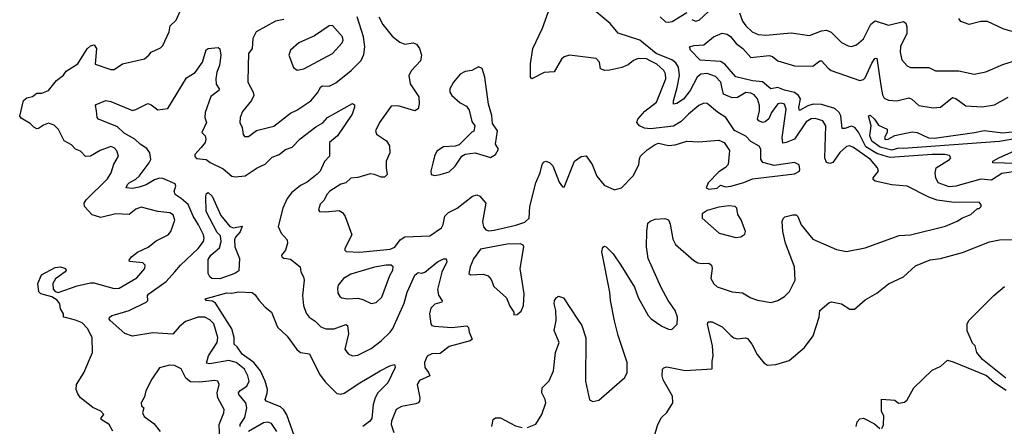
# Model space of a CAD drawing. Extents: x 1995161 to 2088924, y 769148 to 906007.
# Tile 188 of 256: x 2066253 to 2072114, y 810025 to 812447. Entities that reach past the tile are written whole.
import ezdxf

# ---------------------------------------------------------------- set-up
doc = ezdxf.new("R2010")
doc.units = 0

msp = doc.modelspace()

# ---------------------------------------------------------------- linework, layer by layer
at = {"layer": '0CON20XD'}
for points in [[(2066806.7, 809996.7), (2066785.7, 810035.7), (2066737.5, 810065), (2066737.5, 810075), (2066753.3, 810095), (2066736.7, 810115), (2066687.4, 810137.4), (2066615, 810194.2), (2066598.3, 810218.3), (2066590, 810245), (2066591.2, 810275), (2066635.5, 810344.5), (2066686.7, 810465), (2066684.4, 810555), (2066657.1, 810607.1), (2066625, 810640.5), (2066585, 810658), (2066525, 810672.5), (2066513.3, 810675), (2066513.3, 810695), (2066495.8, 810725), (2066492.2, 810755), (2066476.5, 810776.5), (2066445, 810796.5), (2066378.8, 810815), (2066367, 810827), (2066360, 810875), (2066382.2, 810927.8), (2066465, 810970.5), (2066495.5, 810975.5), (2066525.5, 810965.5), (2066528.6, 810955), (2066522.9, 810945), (2066466.8, 810903.2), (2066449.4, 810875), (2066451.6, 810841.6), (2066465, 810827.6), (2066481.6, 810821.6), (2066595, 810862), (2066675, 810880), (2066695, 810880), (2066815, 810845.6), (2066845, 810848.2), (2066949.9, 810910.1), (2066998.1, 810965), (2067000, 810985), (2066985, 810999.4), (2066906.4, 811006.4), (2066903.8, 811015), (2066919.2, 811035), (2066955, 811062.5), (2067017.4, 811092.6), (2067065, 811129.1), (2067137.5, 811165), (2067152.4, 811185), (2067177, 811253), (2067165.5, 811285), (2067146.9, 811296.9), (2067074.4, 811304.4), (2066975, 811331.4), (2066945, 811319.2), (2066905, 811287.2), (2066825, 811290.7), (2066735, 811269.6), (2066683.3, 811285), (2066639.2, 811335), (2066636.9, 811355), (2066647.8, 811375), (2066775, 811499.4), (2066797.8, 811535), (2066813.8, 811586.2), (2066840.6, 811635), (2066831.4, 811665), (2066815, 811684.3), (2066795, 811690.9), (2066785, 811687.9), (2066732, 811668), (2066674.2, 811634.2), (2066645, 811631.2), (2066614.5, 811664.5), (2066585, 811676.7), (2066562.2, 811702.2), (2066517.5, 811725), (2066483.6, 811793.6), (2066458.3, 811818.3), (2066425, 811831.2), (2066395, 811819.5), (2066365, 811798.6), (2066355, 811797.1), (2066336.6, 811806.6), (2066315, 811828.6), (2066260.9, 811860.9), (2066252.9, 811872.9), (2066275, 811966), (2066295, 811982.5), (2066330, 811990), (2066355, 812010), (2066385, 812010), (2066425, 812025.8), (2066471.2, 812085), (2066512.7, 812117.3), (2066530.3, 812139.7), (2066598.8, 812185), (2066655, 812274), (2066675, 812290.8), (2066696.9, 812296.9), (2066709.2, 812275), (2066701.9, 812181.9), (2066795, 812149.5), (2066815, 812149.6), (2066865, 812184.6), (2066995.2, 812214.8), (2067022.2, 812235), (2067035.7, 812254.3), (2067091.2, 812278.8), (2067105, 812293.3), (2067141.9, 812375), (2067149.3, 812410.7), (2067183.8, 812445), (2067215.7, 812515)], [(2069732.4, 811462.4), (2069792.7, 811432.7), (2069835, 811445.7), (2069905, 811518), (2069937.6, 811582.4), (2069941.5, 811618.5), (2069949.4, 811635), (2069987.6, 811672.4), (2070035, 811704.4), (2070055, 811711.1), (2070115, 811697.1), (2070155, 811701.9), (2070225, 811723.3), (2070295, 811720), (2070415, 811730), (2070445.9, 811715.9), (2070478.6, 811668.6), (2070470, 811585), (2070455, 811566.2), (2070415, 811540), (2070351.4, 811475), (2070339.2, 811445), (2070355, 811437.5), (2070405, 811443.5), (2070425, 811461.9), (2070455, 811452.5), (2070486.2, 811455), (2070563, 811477), (2070615, 811500), (2070865, 811529.6), (2070894, 811545), (2070897.5, 811555), (2070892.3, 811582.3), (2070865.8, 811595.8), (2070745, 811578), (2070677, 811597), (2070665.6, 811615.6), (2070664.3, 811675), (2070654.4, 811694.4), (2070605, 811721.9), (2070575, 811752.9), (2070507.6, 811787.6), (2070456.2, 811865), (2070406.2, 811896.2), (2070345, 811947.5), (2070325, 811949.1), (2070295, 811935.4), (2070233.6, 811885), (2070190.3, 811839.7), (2070145, 811812.3), (2070007.8, 811797.8), (2069971.7, 811801.7), (2069941.9, 811815), (2069927.3, 811835), (2069932.7, 811855), (2069975, 811902.5), (2070043.5, 811956.5), (2070098.4, 812095), (2070097.6, 812125), (2070086.7, 812145), (2070045, 812182.2), (2070010.8, 812200.8), (2069985, 812213), (2069935, 812215.9), (2069906.6, 812203.4), (2069875, 812178.4), (2069837.2, 812162.8), (2069765, 812145.7), (2069735.2, 812145.2), (2069710.4, 812155), (2069703.9, 812195), (2069685, 812215.4), (2069525, 812235.6), (2069494.5, 812225.5), (2069477.8, 812212.2), (2069434.1, 812135.9), (2069375, 812133.4), (2069302.5, 812095), (2069294.5, 812104.5), (2069293.7, 812185), (2069307.7, 812275), (2069365, 812397.5), (2069401.5, 812495)], [(2070432.6, 812045), (2070425.9, 812075.9), (2070395, 812108.2), (2070345, 812127.4), (2070307.2, 812122.8), (2070285, 812104.6), (2070243.8, 812025), (2070205, 811972.7), (2070165, 811946.9), (2070145, 811944.2), (2070144.6, 811964.6), (2070167.5, 812042.5), (2070180, 812115), (2070174.9, 812164.9), (2070159.6, 812189.6), (2070135, 812207.5), (2070041.1, 812245), (2069945, 812325.8), (2069815, 812366.9), (2069768.6, 812425), (2069684.8, 812494.8)], [(2070255, 812448.2), (2070275, 812437.8), (2070298.2, 812445), (2070352.5, 812495)], [(2067825, 812447.7), (2067775, 812437.5), (2067660.9, 812375), (2067640.5, 812335), (2067636.4, 812275), (2067615.5, 812245), (2067612.4, 812172.4), (2067610.9, 812075), (2067642.1, 812015), (2067646.2, 811995), (2067633.3, 811965), (2067579.3, 811900.7), (2067564.4, 811865), (2067564.1, 811834.1), (2067576.7, 811805), (2067582.5, 811762.5), (2067592, 811752), (2067615, 811751.4), (2067663.3, 811786.7), (2067765, 811813.5), (2067865, 811890.5), (2067901.9, 811908.1), (2067985, 811963.3), (2068025, 812011.1), (2068045, 812046.9), (2068055, 812052.2), (2068095, 812051.1), (2068135, 812070), (2068225.4, 812145), (2068285, 812204.4), (2068300.5, 812239.5), (2068308.1, 812285), (2068299.5, 812345), (2068262.7, 812465)], [(2068390.3, 812465), (2068415, 812417.5), (2068469.2, 812349.2), (2068515, 812312.5), (2068545, 812300.4), (2068595, 812310), (2068615, 812300.8), (2068632.1, 812275), (2068643.8, 812236.2), (2068638.1, 812201.9), (2068584.4, 812145), (2068570, 812115), (2068577.3, 812065), (2068628.1, 811988.1), (2068630.8, 811945), (2068624, 811916), (2068605, 811904.7), (2068505, 811934.8), (2068465, 811932.7), (2068394.7, 811835), (2068370, 811785), (2068376, 811765), (2068435.7, 811725), (2068454.4, 811695), (2068455.7, 811655), (2068434.3, 811605), (2068434.3, 811564.3), (2068440, 811525), (2068425, 811509.4), (2068405, 811508.5), (2068365, 811525.6), (2068338.6, 811528.6), (2068265, 811506.7), (2068225, 811502.9), (2068195, 811476), (2068165, 811467.8), (2068098.1, 811425), (2068080.6, 811405), (2068065, 811371.2), (2068042.1, 811347.9), (2068031.2, 811315), (2068037.5, 811305), (2068072.4, 811302.4), (2068155, 811310.6), (2068175, 811298), (2068190.8, 811275), (2068230.6, 811165), (2068188.5, 811085), (2068188.1, 811075), (2068196.2, 811066.2), (2068278.3, 811061.7), (2068458.8, 811081.2), (2068486.9, 811093.1), (2068517.5, 811135), (2068545.5, 811154.5), (2068695, 811158.9), (2068763, 811207), (2068773.3, 811226.7), (2068783.8, 811276.2), (2068805, 811297.9), (2068856.9, 811325), (2068947.5, 811395), (2068975, 811404.4), (2068992.5, 811395), (2069027.8, 811355), (2069008, 811245), (2069014, 811214), (2069028.1, 811195), (2069045, 811190), (2069076.8, 811193.2), (2069207.1, 811222.9), (2069259.2, 811240.8), (2069286.4, 811265), (2069289.4, 811335), (2069325.6, 811474.4), (2069351.2, 811535), (2069362.5, 811585), (2069371.5, 811598.5), (2069385, 811604.3), (2069406.9, 811596.9), (2069426.9, 811576.9), (2069465, 811480), (2069485, 811452.5), (2069495, 811450), (2069556.4, 811603.6), (2069595, 811632.5), (2069625, 811636.2), (2069660, 811585), (2069688.1, 811515), (2069732.4, 811462.4)], [(2070065.6, 812465), (2070098, 812435), (2070115, 812431.6), (2070136.9, 812436.9), (2070225, 812489.4)], [(2070537, 812487), (2070555, 812439.2), (2070575, 812411.1), (2070613.1, 812375), (2070648.5, 812358.5), (2070694, 812354), (2070845, 812369.6), (2070955, 812353.8), (2071025, 812380), (2071055, 812384.6), (2071083.5, 812373.5), (2071145, 812311.1), (2071185, 812290.6), (2071205, 812287.1), (2071235, 812296.9), (2071275, 812333.1), (2071319.1, 812420.8), (2071345, 812440.4), (2071425, 812415.4), (2071515, 812435.4), (2071527.2, 812427.2), (2071534.7, 812404.7), (2071532.9, 812365), (2071496.8, 812286.8), (2071494.6, 812254.6), (2071505, 812208), (2071535, 812172.9), (2071555, 812161.5), (2071665, 812163.1), (2071705, 812142.2), (2071843.4, 812143.4), (2071935, 812122.5), (2072005, 812135.6), (2072105, 812179.2), (2072231.1, 812218.9)], [(2072196.7, 812366.7), (2072111.4, 812391.4), (2072015, 812436.5), (2071975, 812436.8), (2071905, 812418.8), (2071856.1, 812436.1), (2071843.7, 812455)], [(2067905, 812146), (2067945, 812154.4), (2068114.5, 812245.5), (2068171.7, 812308.3), (2068178.1, 812325), (2068174.3, 812345), (2068115, 812413.3), (2068095, 812411.2), (2068008.6, 812351.4), (2067915, 812310), (2067865, 812266), (2067855.8, 812235), (2067882.4, 812162.4), (2067905, 812146)], [(2072195, 811544.8), (2072098.9, 811531.1), (2072038.5, 811491.5), (2071975, 811496.5), (2071825, 811454.8), (2071785, 811451.6), (2071720, 811475), (2071705.8, 811505), (2071702, 811535), (2071708.6, 811565), (2071787.5, 811615), (2071795.8, 811625), (2071788, 811638), (2071760, 811645), (2071685, 811643.5), (2071435, 811626), (2071392.8, 811637.2), (2071355, 811651), (2071290.2, 811690.2), (2071246.7, 811776.7), (2071224, 811804), (2071205, 811812.9), (2071165, 811798.2), (2071149.8, 811799.8), (2071140.8, 811875), (2071130.5, 811895), (2071105, 811918.4), (2071025, 811941), (2070975.6, 811944.4), (2070945, 811934.9), (2070895, 811905.6), (2070891.6, 811925), (2070900.9, 811975), (2070889.8, 811995), (2070865, 812013.2), (2070805, 812026.4), (2070765, 812042.5), (2070725, 812036.1), (2070675, 812076.1), (2070615, 812082.7), (2070516.7, 812106.7), (2070451.4, 812181.4), (2070425, 812198.2), (2070304.2, 812205), (2070246.2, 812265), (2070240, 812285), (2070265, 812294.3), (2070325, 812296.5), (2070382.5, 812345), (2070435, 812366), (2070465, 812360), (2070485, 812346.7), (2070517.1, 812305), (2070557.5, 812275), (2070605, 812221.8), (2070715, 812234.6), (2070735, 812227.3), (2070765, 812202.5), (2070865, 812172.7), (2070975, 812170), (2071015, 812201.1), (2071025, 812202.2), (2071065, 812157.8), (2071084, 812145), (2071255, 812085.6), (2071275, 812090.6), (2071285, 812101.4), (2071325, 812188.9), (2071343.6, 812215), (2071355, 812217.1), (2071378.3, 812055), (2071389.2, 811999.2), (2071399.6, 811979.6), (2071425, 811967.3), (2071475, 811963.6), (2071545, 811981.1), (2071563, 811973), (2071605, 811935.7), (2071691.5, 811921.5), (2071735, 811925.7), (2071805, 811983.5), (2071825, 811977.3), (2071885, 811933.5), (2071981.7, 811928.3), (2072055, 811939.2), (2072136.2, 811985)], [(2067565.5, 810025), (2067565.5, 810035), (2067593.1, 810076.9), (2067605.2, 810135), (2067600, 810165), (2067557.3, 810215), (2067556.1, 810225), (2067565, 810238.5), (2067605.4, 810265), (2067617.9, 810295), (2067611.1, 810325), (2067591, 810365), (2067541.8, 810405), (2067497.2, 810417.2), (2067385, 810396.4), (2067365, 810401.2), (2067376, 810445), (2067428.2, 810525), (2067432.7, 810555), (2067408.4, 810635), (2067385, 810658.9), (2067355.3, 810675.3), (2067315, 810675.4), (2067240.5, 810649.5), (2067201.5, 810618.5), (2067165, 810574.4), (2067045, 810582), (2066925, 810561.7), (2066878.5, 810578.5), (2066790.8, 810655), (2066784.6, 810665), (2066786.9, 810675), (2066804.3, 810685), (2066905, 810714.7), (2067006, 810765), (2067016, 810775), (2067014, 810805), (2067022.5, 810815), (2067125, 810886.7), (2067175.5, 810945), (2067209.5, 810985), (2067316.2, 811085), (2067346.2, 811125), (2067350.5, 811145), (2067346.6, 811165), (2067318.1, 811225), (2067286.5, 811276.5), (2067255.8, 811345.8), (2067215, 811382.9), (2067178.1, 811405), (2067172.7, 811425), (2067183.1, 811455), (2067178.5, 811468.5), (2067105, 811500.6), (2067085, 811502.5), (2067055, 811494.2), (2067005, 811462.5), (2066965, 811450), (2066925, 811441), (2066887.5, 811445), (2066893.8, 811465), (2066904.5, 811475), (2066943.6, 811496.4), (2066964, 811515), (2067023.8, 811595), (2067033.1, 811615), (2067027.6, 811655), (2067009.8, 811679.8), (2066970.5, 811705), (2066938.9, 811735), (2066875, 811770.9), (2066835, 811808.2), (2066721.2, 811855), (2066714.4, 811865), (2066710.5, 811905), (2066703.3, 811935), (2066707.8, 811942.2), (2066765, 811966), (2066795, 811960.6), (2066925, 811906.5), (2066945, 811911.2), (2067015, 811947.8), (2067035, 811940.5), (2067075, 811910), (2067135, 811917.1), (2067245, 812100), (2067298, 812132), (2067341.1, 812195), (2067362.2, 812267.8), (2067374.7, 812275.3), (2067435, 812281.4), (2067445, 812273.3), (2067450.4, 812235), (2067442.5, 812175), (2067425.8, 812134.2), (2067420.4, 812095), (2067423, 812063), (2067439.4, 812035), (2067437.8, 812025), (2067391.3, 811988.7), (2067357.5, 811895), (2067354.4, 811865), (2067365.6, 811835), (2067337.1, 811775), (2067357.1, 811755), (2067361.8, 811735), (2067356.2, 811715), (2067333.9, 811685), (2067296.1, 811645), (2067295, 811632.5), (2067305, 811621.2), (2067362.5, 811615), (2067385.8, 811595.8), (2067465, 811559.5), (2067515, 811515.5), (2067535, 811511.1), (2067595, 811517.8), (2067665.6, 811565), (2067715, 811586.2), (2067755, 811627.3), (2067796.6, 811643.4), (2067835, 811673.8), (2067875, 811688.5), (2067921.7, 811738.3), (2068015, 811808.8), (2068056.8, 811833.2), (2068085, 811863.5), (2068235, 811947.5), (2068245, 811940), (2068245.8, 811925.8), (2068231.9, 811885), (2068145.4, 811754.6), (2068096.2, 811715), (2068096.7, 811635), (2068067.4, 811602.6), (2068040.9, 811545), (2068022.7, 811527.2), (2067965, 811480.3), (2067925, 811460.4), (2067870.5, 811415), (2067845, 811382.9), (2067819.1, 811325), (2067790.6, 811215), (2067809.4, 811175), (2067846, 811135), (2067848, 811115), (2067836.1, 811073.9), (2067811.2, 811045), (2067814, 811035), (2067825, 811026.2), (2067865, 811020), (2067922, 810975), (2067926, 810945), (2067942.9, 810915), (2067945.6, 810895.6), (2067936.5, 810805), (2067941.8, 810745), (2067958.6, 810698.6), (2067975.7, 810675), (2068010.8, 810650.8), (2068045, 810616.9), (2068075.4, 810605.4), (2068125, 810606.1), (2068195, 810632.1), (2068205, 810625.8), (2068210.9, 810575), (2068189.2, 810485), (2068207.6, 810457.6), (2068235, 810444.3), (2068265, 810448.5), (2068345, 810487.9), (2068405.5, 810535), (2068459.1, 810585), (2068475, 810607.5), (2068541.5, 810758.5), (2068560, 810825), (2068605, 810925.6), (2068625, 810940.5), (2068647.6, 810937.6), (2068665, 810942.7), (2068739.4, 811005), (2068775, 811022), (2068792.2, 811022.2), (2068796.1, 811005), (2068766.2, 810943.8), (2068740.7, 810839.3), (2068745.3, 810805.3), (2068768.1, 810771.9), (2068765.3, 810764.7), (2068725, 810753.6), (2068700.7, 810729.3), (2068691.5, 810695), (2068700.5, 810635), (2068706.3, 810626.3), (2068721.3, 810621.3), (2068825, 810613.5), (2068915, 810622.9), (2068924.5, 810614.5), (2068928.5, 810585), (2068946.9, 810545), (2068935, 810534.7), (2068809.3, 810500.7), (2068755, 810459.7), (2068706.9, 810456.9), (2068677.5, 810442.5), (2068662, 810405), (2068664.7, 810375), (2068687.4, 810345), (2068693.8, 810325), (2068632.9, 810297.1), (2068618.5, 810275), (2068634.5, 810195), (2068633.3, 810175), (2068625.3, 810164.7), (2068610.5, 810159.5), (2068525, 810143.8), (2068494.4, 810125), (2068465.5, 810055), (2068464.5, 810035), (2068479.1, 809989.1)], [(2068725, 811518.8), (2068755, 811524.2), (2068809.3, 811540.7), (2068846, 811575), (2068885.8, 811634.2), (2068904.1, 811645.9), (2068965, 811654.2), (2069055, 811626.2), (2069086.2, 811645), (2069102.5, 811675), (2069086.2, 811706.2), (2069098, 811785), (2069068.3, 811828.3), (2069063, 811877), (2069044.1, 811944.1), (2069022.5, 812105), (2069006.2, 812156.2), (2068985, 812166.7), (2068945, 812144.2), (2068905, 812137.8), (2068875, 812122.5), (2068834.6, 812075.4), (2068814.4, 812035), (2068814.4, 812015), (2068825, 811996), (2068875, 811951.2), (2068912, 811932), (2068928.3, 811908.3), (2068945, 811840), (2068962.5, 811815), (2068957, 811783), (2068943.6, 811776.4), (2068868.3, 811701.7), (2068845.9, 811694.1), (2068775, 811690), (2068737, 811663), (2068722, 811635), (2068712.5, 811592.5), (2068701.2, 811545), (2068702.5, 811525), (2068725, 811518.8)], [(2069275, 810018.1), (2069325, 810037.5), (2069360.5, 810095), (2069384.4, 810165), (2069381.1, 810185), (2069360.7, 810225), (2069363.2, 810255), (2069405, 810296.9), (2069431.5, 810355), (2069442.5, 810465), (2069464.5, 810524.5), (2069433.6, 810595), (2069445.5, 810655), (2069444.2, 810715), (2069434.3, 810755), (2069437.1, 810775), (2069447.8, 810792.2), (2069460.3, 810799.7), (2069490.2, 810790.2), (2069573.5, 810663.5), (2069598.8, 810625), (2069622.3, 810552.3), (2069620.9, 810295), (2069645, 810182.5), (2069665, 810173.8), (2069699.7, 810180.3), (2069855, 810316.2), (2069868.6, 810345), (2069870, 810405), (2069816.3, 810566.3), (2069794.2, 810654.2), (2069768.9, 810775), (2069766.7, 810825), (2069717.5, 811065), (2069725, 811092.5), (2069735, 811097.5), (2069745, 811093.3), (2069785, 811052.5), (2069830.9, 810985), (2069913.6, 810853.6), (2069935, 810792), (2069995, 810684.3), (2070012.9, 810665), (2070075, 810621.5), (2070115, 810604.2), (2070135, 810602), (2070166.4, 810633.6), (2070167.9, 810675), (2070155.4, 810715), (2070113.2, 810775), (2070071.7, 810851.7), (2069994.8, 811024.8), (2069984.2, 811095), (2069985.4, 811185), (2069992.3, 811235), (2070005, 811247.8), (2070035, 811258.3), (2070093.6, 811263.6), (2070114.4, 811255), (2070125, 811230), (2070140.8, 811140.8), (2070157.4, 811107.4), (2070265, 811013.1), (2070289.4, 810999.4), (2070315, 810995.4), (2070355, 810996.9), (2070370.8, 810985), (2070374.6, 810965), (2070367.3, 810905), (2070384, 810874), (2070405, 810855.6), (2070494.1, 810825.9), (2070555, 810820.6), (2070605, 810791.1), (2070645, 810776.9), (2070727, 810763), (2070765.6, 810774.4), (2070805, 810798), (2070835, 810828.8), (2070870, 810895), (2070865.4, 810975), (2070811.1, 811115), (2070795.5, 811185), (2070790.8, 811245), (2070796.8, 811263.2), (2070807.9, 811272.1), (2070855, 811285.4), (2070875, 811284.5), (2070885.4, 811275), (2070904.4, 811225), (2070975, 811140), (2071115, 811077.8), (2071175, 811065.7), (2071285, 811088.6), (2071488.9, 811161.1), (2071555, 811165.6), (2071765, 811216.9), (2071833.4, 811246.6), (2071865, 811267.5), (2071914.2, 811285.8), (2071955, 811322.5), (2071965, 811322.5), (2071976.1, 811333.9), (2071976.7, 811345), (2071965, 811360), (2071815, 811358.2), (2071715, 811372.3), (2071665, 811389.3), (2071536, 811455), (2071443.7, 811463.7), (2071346, 811485), (2071334.4, 811495), (2071332.9, 811505), (2071365.8, 811545), (2071360, 811565), (2071317.8, 811615), (2071216.5, 811686.5), (2071195, 811695.9), (2071175, 811691.8), (2071135, 811656.7), (2071092.8, 811597.2), (2071075, 811590), (2071056.5, 811596.5), (2071045.7, 811625), (2071051.2, 811815), (2071034.2, 811844.2), (2070988.8, 811858.8), (2070965, 811856.7), (2070935, 811837.8), (2070865, 811736.2), (2070814.6, 811714.6), (2070795, 811712.5), (2070791.3, 811745), (2070815.3, 811915), (2070805, 811943.3), (2070785, 811950), (2070765, 811945.4), (2070728.4, 811895), (2070712.5, 811857.5), (2070690.5, 811839.5), (2070674, 811835), (2070653.7, 811843.7), (2070644.6, 811855), (2070655.9, 811904.1), (2070656.2, 811936.2), (2070645.7, 811975), (2070625, 811999.1), (2070605, 812010.3), (2070575, 812013.6), (2070525, 811983.7), (2070495, 811981), (2070443.4, 812003.4), (2070432.6, 812045)], [(2072213, 811743), (2072085, 811721.5), (2071515, 811678.9), (2071485, 811681.7), (2071445, 811670.6), (2071375, 811687), (2071325, 811722.7), (2071314.3, 811755), (2071321.2, 811815), (2071306, 811874), (2071315, 811878.1), (2071341.5, 811855), (2071365, 811818), (2071416, 811795), (2071416, 811775), (2071401.4, 811745), (2071405, 811732.9), (2071423.3, 811735), (2071461.8, 811758.2), (2071565, 811780), (2071595, 811774.3), (2071662.4, 811742.4), (2071697.8, 811742.2), (2071935.8, 811774.2), (2071995, 811788), (2072105.9, 811774.1), (2072215, 811784.2)], [(2072185, 811591.2), (2072046.7, 811595), (2072046.2, 811605), (2072080.8, 811625), (2072263.3, 811705)], [(2067445, 810903.8), (2067396.4, 810906.4), (2067384.6, 810915), (2067375.3, 810935.3), (2067375, 811018.9), (2067391.6, 811045), (2067441.9, 811088.1), (2067452, 811125), (2067449.1, 811159.1), (2067428.9, 811178.9), (2067362.9, 811305), (2067360.8, 811395), (2067365, 811412.5), (2067375, 811417.5), (2067398.6, 811395), (2067450.3, 811280.3), (2067504.5, 811214.5), (2067525, 811206.4), (2067576.4, 811216.4), (2067565, 811184), (2067537.4, 811152.6), (2067530.6, 811135), (2067534.4, 811094.4), (2067561.9, 811025), (2067557.9, 810952.1), (2067534, 810935), (2067445, 810903.8)], [(2070515, 811149.2), (2070545, 811154), (2070569.5, 811170.5), (2070573.6, 811186.4), (2070547.5, 811255), (2070527, 811287), (2070521.4, 811325), (2070512, 811335), (2070475, 811339.2), (2070415, 811330.2), (2070345, 811311.5), (2070315, 811291.2), (2070315.7, 811265.7), (2070416.2, 811175), (2070515, 811149.2)], [(2069195, 810690), (2069215, 810691.2), (2069238.7, 810711.3), (2069252, 810745), (2069255.6, 810815), (2069231.4, 810965), (2069253.6, 811093.6), (2069250, 811105), (2069235, 811111.4), (2069155, 811110.5), (2068995, 811080.5), (2068955, 811023.3), (2068934.3, 810975), (2068927.5, 810935), (2068936.4, 810926.4), (2069011.2, 810931.2), (2069040.8, 810920.8), (2069059.7, 810899.7), (2069075, 810857.5), (2069150.6, 810790.6), (2069170.9, 810740.9), (2069193.8, 810705), (2069195, 810690)], [(2070032.3, 809967.7), (2070049.5, 810030.5), (2070071.2, 810075), (2070105, 810106.7), (2070140.8, 810165), (2070138.1, 810205), (2070082.4, 810302.4), (2070077.5, 810325), (2070080, 810365), (2070086.4, 810373.6), (2070105, 810380), (2070215, 810357.8), (2070375, 810367.5), (2070374.1, 810414.1), (2070380.8, 810445), (2070377.1, 810505), (2070346.4, 810633.6), (2070352, 810648), (2070375, 810647.5), (2070435, 810618.1), (2070485.3, 810565.3), (2070505, 810552.5), (2070525, 810546.7), (2070573, 810553), (2070585, 810547.5), (2070611.4, 810515), (2070642, 810452), (2070683, 810403), (2070705, 810388.8), (2070755, 810393.8), (2070833, 810417), (2070924, 810495), (2070975.8, 810565), (2071011.9, 810675), (2071016.7, 810715), (2071069.3, 810760.7), (2071085, 810766.7), (2071144.1, 810754.1), (2071195, 810722), (2071223.3, 810723.3), (2071285, 810778.8), (2071355, 810818.8), (2071425, 810874.2), (2071515, 810916.2), (2071585, 810981.4), (2071673.7, 811016.3), (2071735, 811024.4), (2071865, 811061.1), (2072025, 811123.1), (2072085, 811136.4), (2072163.1, 811136.9)], [(2068345, 810756.9), (2068375, 810762.2), (2068408.6, 810795), (2068456, 810924), (2068473.5, 810955), (2068476.9, 810975), (2068464.6, 810984.6), (2068435, 810985.3), (2068365, 810972.6), (2068225, 810931), (2068180, 810905), (2068148.8, 810865), (2068143.8, 810845), (2068147.4, 810817.4), (2068157.8, 810797.8), (2068170, 810790), (2068203.8, 810783.8), (2068265, 810787.8), (2068295, 810781.4), (2068345, 810756.9)], [(2072122.7, 810312.7), (2071985, 810423.3), (2071950, 810465), (2071940, 810505), (2071925, 810520), (2071893.6, 810593.6), (2071893.8, 810635), (2071905, 810656.7), (2072051.2, 810805), (2072115, 810858)], [(2067889.1, 809965), (2067843.1, 810093.1), (2067825, 810122.5), (2067805, 810140.5), (2067720, 810175), (2067714.4, 810185), (2067727, 810223), (2067727.4, 810245), (2067714.3, 810295), (2067686.2, 810356.2), (2067646, 810406), (2067577, 810455), (2067548.4, 810498.4), (2067528.6, 810515), (2067528.9, 810555), (2067515.2, 810605), (2067418.1, 810758.1), (2067400.5, 810770.5), (2067363.3, 810775), (2067356.2, 810785), (2067485, 810819.7), (2067515, 810818.7), (2067555, 810826.9), (2067637, 810823), (2067655, 810808.8), (2067675.5, 810775.5), (2067714.6, 810734.6), (2067752, 810705), (2067786.9, 810615), (2067845, 810561.8), (2067902.6, 810482.6), (2067925, 810465.6), (2067977.4, 810457.4), (2068036.7, 810335), (2068070.5, 810290.5), (2068141.1, 810221.1), (2068165, 810216.5), (2068185, 810222.7), (2068276.9, 810285), (2068398.8, 810355), (2068456.7, 810385), (2068485, 810392.5), (2068487.1, 810375), (2068444.2, 810285), (2068385.3, 810224.7), (2068369.1, 810195), (2068357.5, 810155), (2068348.3, 810071.7), (2068335, 810053.8), (2068296.2, 810025)], [(2067443.3, 809935), (2067440, 810035), (2067467.1, 810105), (2067469.1, 810125), (2067431.8, 810195), (2067428.8, 810225), (2067440, 810275), (2067433.2, 810293.2), (2067415, 810298.2), (2067325, 810287.5), (2067269.3, 810289.3), (2067241.1, 810311.1), (2067215, 810367.5), (2067175, 810386.9), (2067145, 810389.4), (2067085, 810374), (2067040, 810305), (2067004.1, 810235.9), (2066995, 810200), (2066976.7, 810165), (2066977.5, 810147.5), (2066992.5, 810135), (2066983.3, 810105), (2066994.3, 810084.3), (2067051.2, 810041.2), (2067088.8, 809995)], [(2071385, 810012.5), (2071395.9, 810034.1), (2071396.7, 810085), (2071383.3, 810115), (2071383.6, 810186.4), (2071461.7, 810181.7), (2071485, 810162.5), (2071520.7, 810169.3), (2071535, 810182.5), (2071576.2, 810255), (2071685, 810360), (2071736.1, 810383.9), (2071775, 810420), (2071809.3, 810409.3), (2072008.3, 810328.3), (2072055.9, 810285.9), (2072125, 810240)], [(2067783.4, 809995), (2067751.2, 810041.2), (2067729.8, 810049.8), (2067705, 810046.5), (2067615, 809994.7)], [(2069062.5, 810025), (2069071.9, 810065), (2069085, 810075.6), (2069115, 810075.6), (2069205, 810028.5), (2069245, 810017.8)], [(2071232.5, 810025), (2071238.3, 810051.7), (2071255, 810068.8), (2071275, 810073.3), (2071340.7, 810040.7), (2071373, 810013)]]:
    msp.add_lwpolyline(points, dxfattribs=at)

doc.saveas('drawing.dxf')
